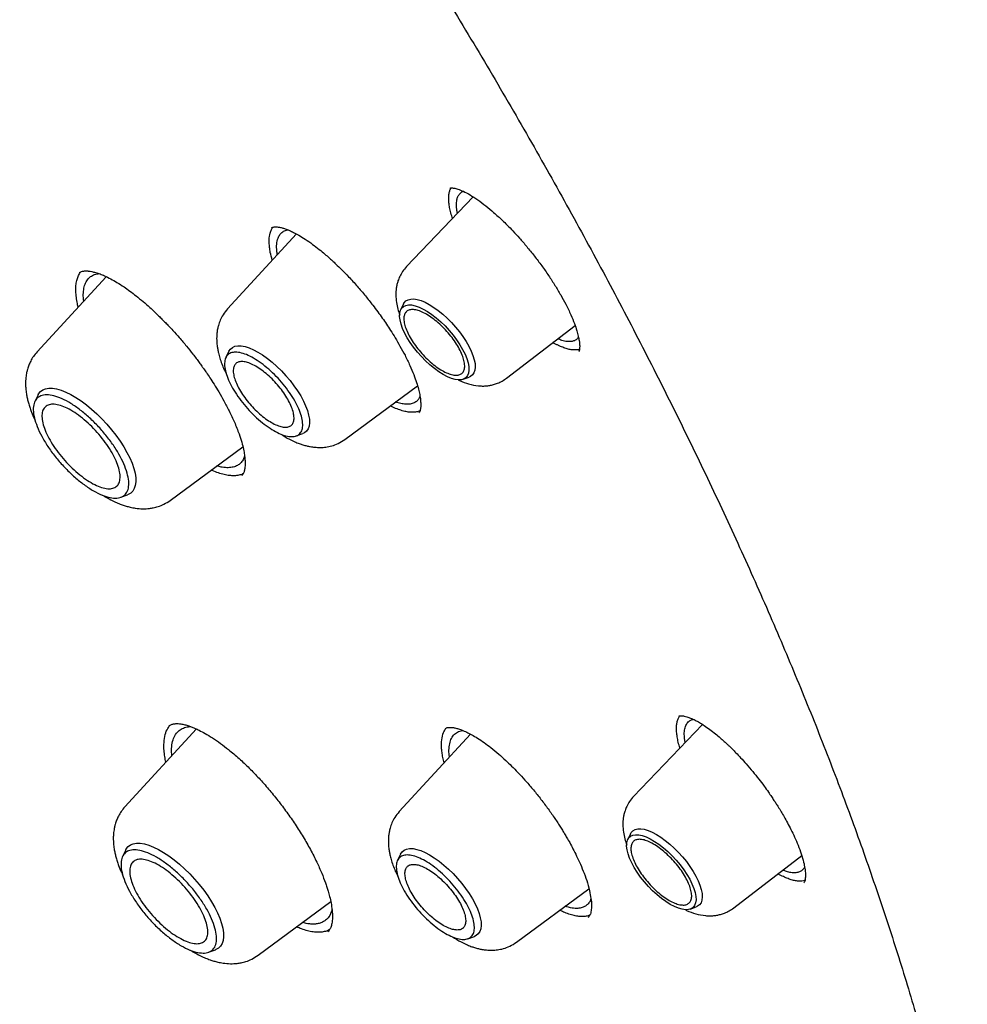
# Model space of a CAD drawing. Header units: millimetres. Extents: x 8 to 849, y 12 to 2010.
# Tile 34 of 111: x 672 to 688, y 755 to 771. Entities that reach past the tile are written whole.
import ezdxf

# ---------------------------------------------------------------- set-up
doc = ezdxf.new("R2010")
doc.units = ezdxf.units.MM

msp = doc.modelspace()

# ---------------------------------------------------------------- linework, layer by layer
at = {"color": 7, "linetype": 'Continuous', "lineweight": 30}
for p, q in [((679.516, 768.328), (678.394, 767.154)), ((676.538, 767.704), (675.376, 766.441)), ((673.331, 766.983), (672.164, 765.716)), ((678.342, 766.525), (678.295, 766.429)), ((680.081, 765.274), (681.235, 766.16)), ((675.398, 765.725), (675.347, 765.62)), ((681.302, 765.731), (681.296, 765.726)), ((679.35, 765.253), (679.45, 765.29)), ((677.352, 764.239), (678.578, 765.144)), ((672.18, 764.99), (672.126, 764.881)), ((676.533, 764.298), (676.643, 764.338)), ((674.41, 763.213), (675.633, 764.116)), ((673.576, 763.265), (673.69, 763.307)), ((674.851, 759.359), (673.643, 758.047)), ((674.387, 759.405), (674.396, 759.412)), ((679.048, 759.36), (679.051, 759.364)), ((683.381, 759.436), (682.221, 758.223)), ((679.472, 759.271), (678.27, 757.966)), ((674.434, 758.905), (674.429, 758.997)), ((679.026, 758.787), (679.01, 758.855)), ((682.169, 757.594), (682.122, 757.498)), ((673.659, 757.321), (673.606, 757.212)), ((678.293, 757.25), (678.242, 757.145)), ((683.909, 756.343), (685.057, 757.225)), ((680.247, 755.764), (681.468, 756.666)), ((675.89, 755.544), (677.115, 756.449)), ((683.177, 756.323), (683.278, 756.359)), ((681.458, 756.188), (681.456, 756.186)), ((679.428, 755.823), (679.538, 755.863)), ((675.056, 755.596), (675.17, 755.638))]:
    msp.add_line(p, q, dxfattribs=at)
at = {"color": 7, "linetype": 'Continuous', "lineweight": 30, "flags": 128}
for points in [[(679.012, 765.333), (678.938, 765.379), (678.863, 765.434), (678.788, 765.495), (678.715, 765.563), (678.643, 765.636), (678.576, 765.713), (678.513, 765.793), (678.455, 765.874), (678.405, 765.955), (678.361, 766.034), (678.326, 766.111), (678.3, 766.184), (678.283, 766.253), (678.276, 766.314), (678.278, 766.369), (678.289, 766.416), (678.31, 766.454), (678.34, 766.482), (678.379, 766.5), (678.425, 766.508), (678.479, 766.506), (678.539, 766.493), (678.604, 766.47), (678.674, 766.437), (678.746, 766.396), (678.82, 766.345), (678.895, 766.287), (678.97, 766.222), (679.043, 766.152), (679.112, 766.077), (679.178, 765.998), (679.238, 765.918), (679.292, 765.837), (679.339, 765.756), (679.379, 765.678), (679.409, 765.602), (679.431, 765.532), (679.443, 765.467), (679.446, 765.408), (679.439, 765.357), (679.423, 765.315), (679.397, 765.282), (679.363, 765.259), (679.32, 765.246), (679.27, 765.243), (679.213, 765.25), (679.15, 765.268), (679.083, 765.296), (679.012, 765.333)], [(678.342, 766.525), (678.353, 766.544), (678.382, 766.574), (678.418, 766.595), (678.463, 766.606), (678.515, 766.607), (678.573, 766.598), (678.637, 766.579), (678.706, 766.551), (678.777, 766.513)], [(678.777, 766.513), (678.852, 766.466), (678.927, 766.412), (679.003, 766.35), (679.077, 766.283), (679.15, 766.21), (679.219, 766.133), (679.284, 766.053), (679.344, 765.972), (679.397, 765.89), (679.444, 765.809), (679.483, 765.73), (679.513, 765.654), (679.535, 765.583), (679.548, 765.517), (679.551, 765.457), (679.545, 765.405), (679.53, 765.361), (679.506, 765.326), (679.473, 765.301), (679.45, 765.29)], [(675.398, 765.725), (675.398, 765.725), (675.424, 765.763), (675.458, 765.791), (675.5, 765.81), (675.55, 765.818), (675.607, 765.816), (675.67, 765.805), (675.738, 765.783), (675.811, 765.752), (675.887, 765.712), (675.966, 765.663), (676.046, 765.605), (676.126, 765.541), (676.206, 765.471), (676.283, 765.395), (676.358, 765.314), (676.429, 765.231), (676.494, 765.145), (676.554, 765.058), (676.608, 764.972), (676.654, 764.886), (676.692, 764.804), (676.721, 764.725), (676.742, 764.65), (676.754, 764.582), (676.756, 764.519), (676.749, 764.465), (676.733, 764.419), (676.707, 764.381), (676.673, 764.353), (676.643, 764.338)], [(672.18, 764.99), (672.188, 765.006), (672.219, 765.045), (672.259, 765.074), (672.306, 765.094), (672.362, 765.103), (672.424, 765.102), (672.493, 765.091), (672.568, 765.07), (672.647, 765.038), (672.731, 764.998), (672.817, 764.948), (672.905, 764.89), (672.994, 764.823), (673.083, 764.75), (673.171, 764.671), (673.257, 764.586), (673.34, 764.497), (673.419, 764.404), (673.493, 764.309), (673.562, 764.213), (673.624, 764.116), (673.679, 764.021), (673.725, 763.927), (673.764, 763.837), (673.794, 763.751), (673.815, 763.669), (673.826, 763.594), (673.828, 763.526), (673.82, 763.465), (673.803, 763.412), (673.777, 763.368), (673.742, 763.334), (673.698, 763.31), (673.69, 763.307)], [(682.169, 757.594), (682.181, 757.613), (682.209, 757.644), (682.246, 757.665), (682.291, 757.676), (682.343, 757.677), (682.401, 757.668), (682.465, 757.649), (682.533, 757.62), (682.605, 757.582)], [(682.839, 756.403), (682.766, 756.449), (682.691, 756.503), (682.616, 756.565), (682.542, 756.633), (682.471, 756.706), (682.403, 756.783), (682.34, 756.862), (682.283, 756.943), (682.232, 757.024), (682.189, 757.104), (682.154, 757.181), (682.128, 757.254), (682.111, 757.322), (682.103, 757.384), (682.105, 757.439), (682.117, 757.485), (682.138, 757.523), (682.168, 757.551), (682.206, 757.569), (682.253, 757.577), (682.307, 757.575), (682.367, 757.562), (682.432, 757.539), (682.501, 757.507), (682.574, 757.465), (682.648, 757.415), (682.723, 757.357), (682.797, 757.292), (682.87, 757.221), (682.94, 757.146), (683.005, 757.068), (683.066, 756.987), (683.12, 756.906), (683.167, 756.826), (683.206, 756.747), (683.237, 756.672), (683.258, 756.601), (683.271, 756.536), (683.274, 756.477), (683.267, 756.427), (683.25, 756.384), (683.225, 756.351), (683.19, 756.328), (683.148, 756.315), (683.098, 756.312), (683.041, 756.32), (682.978, 756.338), (682.911, 756.365), (682.839, 756.403)], [(682.605, 757.582), (682.679, 757.536), (682.755, 757.481), (682.83, 757.42), (682.905, 757.352), (682.977, 757.279), (683.047, 757.202), (683.112, 757.123), (683.171, 757.041), (683.225, 756.959), (683.271, 756.878), (683.31, 756.799), (683.341, 756.724), (683.363, 756.652), (683.375, 756.586), (683.379, 756.527), (683.373, 756.475), (683.358, 756.431), (683.334, 756.396), (683.301, 756.37), (683.278, 756.359)], [(673.659, 757.321), (673.668, 757.337), (673.698, 757.376), (673.738, 757.405), (673.786, 757.424), (673.841, 757.434), (673.904, 757.433), (673.973, 757.422), (674.047, 757.4), (674.127, 757.369), (674.21, 757.329), (674.296, 757.279), (674.384, 757.22), (674.474, 757.154), (674.563, 757.081), (674.651, 757.002), (674.737, 756.917), (674.82, 756.828), (674.899, 756.735), (674.973, 756.64), (675.041, 756.544), (675.103, 756.447), (675.158, 756.352), (675.205, 756.258), (675.243, 756.168), (675.273, 756.082), (675.294, 756), (675.305, 755.925), (675.307, 755.856), (675.3, 755.796), (675.283, 755.743), (675.257, 755.699), (675.221, 755.665), (675.178, 755.641), (675.17, 755.638)], [(678.293, 757.25), (678.293, 757.25), (678.319, 757.288), (678.353, 757.316), (678.395, 757.335), (678.445, 757.343), (678.502, 757.342), (678.565, 757.33), (678.633, 757.308), (678.706, 757.277), (678.782, 757.237), (678.861, 757.188), (678.941, 757.131), (679.021, 757.066), (679.101, 756.996), (679.178, 756.92), (679.253, 756.839), (679.323, 756.756), (679.389, 756.67), (679.449, 756.583), (679.503, 756.497), (679.549, 756.411), (679.587, 756.329), (679.616, 756.25), (679.637, 756.175), (679.649, 756.107), (679.651, 756.045), (679.644, 755.99), (679.627, 755.944), (679.602, 755.906), (679.568, 755.878), (679.538, 755.863)]]:
    msp.add_lwpolyline(points, dxfattribs=at)
at = {"color": 7, "linetype": 'Continuous', "lineweight": 30}
for points, knots in [([(700.128, 746.852), (700.186, 746.907), (700.299, 747.013), (700.438, 747.15), (700.552, 747.266), (700.657, 747.376), (700.76, 747.486), (700.86, 747.596), (700.959, 747.708), (701.059, 747.825), (701.163, 747.951), (701.276, 748.092), (701.396, 748.247), (701.52, 748.414), (701.632, 748.571), (701.731, 748.715), (701.817, 748.845), (701.9, 748.973), (701.979, 749.101), (702.054, 749.225), (702.122, 749.341), (702.178, 749.438), (702.223, 749.518), (702.263, 749.591), (702.307, 749.673), (702.357, 749.768), (702.412, 749.874), (702.469, 749.986), (702.53, 750.111), (702.594, 750.247), (702.661, 750.394), (702.726, 750.541), (702.787, 750.684), (702.842, 750.818), (702.889, 750.937), (702.927, 751.033), (702.956, 751.11), (702.98, 751.175), (703.005, 751.244), (703.035, 751.326), (703.068, 751.421), (703.105, 751.528), (703.143, 751.642), (703.181, 751.761), (703.22, 751.884), (703.258, 752.011), (703.295, 752.138), (703.329, 752.257), (703.357, 752.36), (703.379, 752.444), (703.397, 752.513), (703.414, 752.577), (703.431, 752.648), (703.451, 752.73), (703.473, 752.822), (703.504, 752.955), (703.543, 753.131), (703.587, 753.345), (703.63, 753.565), (703.669, 753.787), (703.706, 754.011), (703.74, 754.238), (703.77, 754.455), (703.795, 754.657), (703.815, 754.838), (703.833, 755.004), (703.847, 755.154), (703.86, 755.298), (703.873, 755.455), (703.886, 755.634), (703.899, 755.839), (703.911, 756.064), (703.921, 756.312), (703.927, 756.539), (703.931, 756.741), (703.933, 756.908), (703.934, 757.073), (703.934, 757.225), (703.933, 757.359), (703.931, 757.473), (703.93, 757.564), (703.928, 757.635), (703.927, 757.694), (703.925, 757.759), (703.923, 757.836), (703.92, 757.929), (703.916, 758.045), (703.91, 758.186), (703.902, 758.352), (703.892, 758.529), (703.877, 758.79), (703.852, 759.129), (703.816, 759.543), (703.778, 759.917), (703.74, 760.252), (703.703, 760.548), (703.665, 760.833), (703.627, 761.101), (703.591, 761.345), (703.556, 761.563), (703.528, 761.738), (703.505, 761.876), (703.487, 761.98), (703.47, 762.076), (703.452, 762.175), (703.432, 762.288), (703.408, 762.422), (703.379, 762.573), (703.347, 762.738), (703.305, 762.955), (703.25, 763.223), (703.182, 763.543), (703.109, 763.871), (703.022, 764.254), (702.914, 764.7), (702.783, 765.219), (702.663, 765.67), (702.56, 766.043), (702.479, 766.328), (702.394, 766.621), (702.307, 766.916), (702.212, 767.229), (702.114, 767.546), (702.014, 767.86), (701.922, 768.144), (701.839, 768.397), (701.774, 768.592), (701.725, 768.734), (701.694, 768.825), (701.671, 768.894), (701.654, 768.943), (701.64, 768.984), (701.624, 769.031), (701.597, 769.107), (701.559, 769.216), (701.508, 769.364), (701.444, 769.544), (701.368, 769.756), (701.28, 769.999), (701.179, 770.272), (701.066, 770.574), (700.945, 770.895), (700.793, 771.287), (700.618, 771.732), (700.42, 772.221), (700.23, 772.682), (700.048, 773.113), (699.887, 773.489), (699.745, 773.814), (699.624, 774.09), (699.509, 774.347), (699.401, 774.587), (699.277, 774.862), (699.127, 775.188), (698.945, 775.579), (698.746, 776.001), (698.529, 776.454), (698.293, 776.938), (698.05, 777.427), (697.803, 777.919), (697.551, 778.409), (697.285, 778.921), (697.011, 779.44), (696.736, 779.952), (696.47, 780.441), (696.204, 780.922), (695.942, 781.391), (695.683, 781.847), (695.438, 782.274), (695.207, 782.671), (694.997, 783.029), (694.808, 783.349), (694.635, 783.64), (694.461, 783.929), (694.28, 784.228), (694.065, 784.581), (693.812, 784.993), (693.517, 785.466), (693.191, 785.984), (692.832, 786.547), (692.437, 787.156), (692.019, 787.793), (691.587, 788.441), (691.081, 789.189), (690.503, 790.029), (689.852, 790.956), (689.202, 791.865), (688.552, 792.754), (687.905, 793.624), (687.145, 794.629), (686.26, 795.772), (685.241, 797.055), (684.203, 798.329), (683.146, 799.593), (682.077, 800.839), (680.999, 802.065), (679.913, 803.272), (678.812, 804.464), (677.755, 805.582), (676.744, 806.628), (675.781, 807.602), (674.811, 808.564), (673.834, 809.512), (672.85, 810.447), (671.925, 811.307), (671.055, 812.099), (670.239, 812.831), (669.404, 813.566), (668.55, 814.302), (667.679, 815.04), (666.877, 815.705), (666.16, 816.289), (665.54, 816.787), (664.944, 817.258), (664.375, 817.702), (663.832, 818.12), (663.324, 818.505), (662.851, 818.86), (662.407, 819.189), (661.972, 819.508), (661.535, 819.824), (661.17, 820.085), (660.881, 820.291), (660.668, 820.441), (660.454, 820.591), (660.237, 820.742), (660.016, 820.896), (659.786, 821.054), (659.54, 821.222), (659.275, 821.402), (658.987, 821.596), (658.676, 821.804), (658.327, 822.035), (657.939, 822.289), (657.51, 822.566), (657.052, 822.858), (656.567, 823.162), (656.054, 823.479), (655.513, 823.807), (654.945, 824.146), (654.559, 824.37), (654.361, 824.485)], [0, 0, 0, 0, 0.00328, 0.006388, 0.009271, 0.011821, 0.014047, 0.016721, 0.019258, 0.021891, 0.024848, 0.028057, 0.031554, 0.035263, 0.039126, 0.041959, 0.044759, 0.047516, 0.050229, 0.052891, 0.055318, 0.057422, 0.058849, 0.060242, 0.061891, 0.063803, 0.065974, 0.068236, 0.070486, 0.073334, 0.076163, 0.078975, 0.081756, 0.084289, 0.086494, 0.088372, 0.089618, 0.090694, 0.091928, 0.093409, 0.095137, 0.097096, 0.099146, 0.101254, 0.103422, 0.105648, 0.10793, 0.110032, 0.111808, 0.113258, 0.114303, 0.115339, 0.116547, 0.117927, 0.119479, 0.121204, 0.124648, 0.128232, 0.131823, 0.135422, 0.13903, 0.142645, 0.146238, 0.149309, 0.152124, 0.154682, 0.156986, 0.159089, 0.161301, 0.164157, 0.167237, 0.1706, 0.17428, 0.178277, 0.180659, 0.18314, 0.185618, 0.187824, 0.189746, 0.191382, 0.192734, 0.193641, 0.194389, 0.195282, 0.196388, 0.197705, 0.199234, 0.201308, 0.203676, 0.206215, 0.208724, 0.214564, 0.220216, 0.225679, 0.229733, 0.233676, 0.237507, 0.241062, 0.244253, 0.24708, 0.249542, 0.251071, 0.252415, 0.253576, 0.254768, 0.256231, 0.257932, 0.259894, 0.262041, 0.264215, 0.268157, 0.272173, 0.276265, 0.280465, 0.286407, 0.292753, 0.299505, 0.302828, 0.306241, 0.309743, 0.313329, 0.316787, 0.320853, 0.324545, 0.327864, 0.330809, 0.33338, 0.33466, 0.335759, 0.336561, 0.337064, 0.337434, 0.337982, 0.338717, 0.340059, 0.341765, 0.343836, 0.346272, 0.349073, 0.352179, 0.355636, 0.359395, 0.363097, 0.368925, 0.374407, 0.379543, 0.384333, 0.388778, 0.392027, 0.395063, 0.397886, 0.400496, 0.402978, 0.406915, 0.411175, 0.415758, 0.420664, 0.425892, 0.431443, 0.436458, 0.441709, 0.447198, 0.452854, 0.458304, 0.463494, 0.468425, 0.473548, 0.478358, 0.482853, 0.487033, 0.4909, 0.494136, 0.497114, 0.500067, 0.503206, 0.50653, 0.511165, 0.516118, 0.521389, 0.527391, 0.533758, 0.540488, 0.547311, 0.554052, 0.563931, 0.573628, 0.583142, 0.592475, 0.601625, 0.610608, 0.624277, 0.637945, 0.651612, 0.665278, 0.678944, 0.692366, 0.705788, 0.71921, 0.732632, 0.744022, 0.755412, 0.766802, 0.778193, 0.789584, 0.801008, 0.810159, 0.819491, 0.829005, 0.838699, 0.848576, 0.858633, 0.86588, 0.872896, 0.879615, 0.886038, 0.892164, 0.897993, 0.903218, 0.908178, 0.913019, 0.917957, 0.922994, 0.92538, 0.927787, 0.930216, 0.932666, 0.935138, 0.937754, 0.940494, 0.943502, 0.946777, 0.950319, 0.954129, 0.958696, 0.963597, 0.96883, 0.974397, 0.980298, 0.986531, 0.993099, 1, 1, 1, 1]), ([(616.139, 814.454), (616.148, 814.461), (616.236, 814.533), (616.411, 814.661), (616.663, 814.837), (616.924, 815.003), (617.192, 815.161), (617.467, 815.31), (617.749, 815.451), (618.039, 815.582), (618.335, 815.705), (618.639, 815.819), (618.949, 815.924), (619.266, 816.02), (619.59, 816.107), (619.921, 816.186), (620.259, 816.255), (620.603, 816.316), (620.953, 816.367), (621.31, 816.41), (621.674, 816.444), (622.043, 816.469), (622.419, 816.485), (622.802, 816.492), (623.19, 816.49), (623.584, 816.479), (623.985, 816.46), (624.391, 816.431), (624.803, 816.393), (625.221, 816.347), (625.644, 816.291), (626.073, 816.227), (626.507, 816.154), (626.947, 816.071), (627.392, 815.98), (627.842, 815.88), (628.297, 815.771), (628.758, 815.654), (629.223, 815.527), (629.692, 815.392), (630.167, 815.248), (630.646, 815.095), (631.13, 814.933), (631.617, 814.763), (632.109, 814.584), (632.606, 814.396), (633.106, 814.2), (633.61, 813.996), (634.118, 813.782), (634.629, 813.561), (635.144, 813.331), (635.663, 813.092), (636.185, 812.845), (636.71, 812.59), (637.238, 812.327), (637.769, 812.056), (638.303, 811.776), (638.839, 811.488), (639.378, 811.193), (639.92, 810.889), (640.464, 810.578), (641.01, 810.259), (641.559, 809.932), (642.109, 809.598), (642.661, 809.256), (643.215, 808.906), (643.771, 808.55), (644.328, 808.185), (644.886, 807.814), (645.446, 807.435), (646.007, 807.05), (646.569, 806.657), (647.131, 806.257), (647.695, 805.851), (648.259, 805.438), (648.823, 805.018), (649.388, 804.591), (649.953, 804.158), (650.518, 803.719), (651.083, 803.274), (651.648, 802.822), (652.213, 802.364), (652.778, 801.9), (653.341, 801.431), (653.905, 800.956), (654.467, 800.475), (655.029, 799.988), (655.589, 799.496), (656.148, 798.999), (656.707, 798.496), (657.263, 797.988), (657.818, 797.476), (658.372, 796.958), (658.924, 796.436), (659.474, 795.909), (660.022, 795.377), (660.567, 794.841), (661.111, 794.301), (661.652, 793.756), (662.191, 793.208), (662.727, 792.655), (663.26, 792.099), (663.791, 791.539), (664.318, 790.975), (664.843, 790.408), (665.364, 789.837), (665.882, 789.264), (666.396, 788.687), (666.907, 788.107), (667.414, 787.525), (667.918, 786.94), (668.418, 786.352), (668.913, 785.762), (669.405, 785.17), (669.892, 784.575), (670.375, 783.978), (670.854, 783.38), (671.328, 782.779), (671.798, 782.177), (672.262, 781.574), (672.722, 780.969), (673.177, 780.363), (673.627, 779.756), (674.072, 779.148), (674.512, 778.539), (674.946, 777.929), (675.375, 777.319), (675.798, 776.708), (676.216, 776.097), (676.628, 775.486), (677.034, 774.875), (677.434, 774.264), (677.828, 773.653), (678.216, 773.043), (678.598, 772.433), (678.974, 771.823), (679.344, 771.215), (679.707, 770.608), (680.064, 770.001), (680.414, 769.396), (680.757, 768.792), (681.094, 768.19), (681.424, 767.589), (681.747, 766.99), (682.063, 766.392), (682.372, 765.797), (682.674, 765.204), (682.969, 764.613), (683.257, 764.025), (683.537, 763.439), (683.811, 762.856), (684.076, 762.275), (684.335, 761.698), (684.586, 761.123), (684.829, 760.552), (685.065, 759.984), (685.293, 759.42), (685.513, 758.859), (685.726, 758.302), (685.931, 757.748), (686.128, 757.199), (686.317, 756.653), (686.498, 756.112), (686.671, 755.575), (686.837, 755.043), (686.994, 754.515), (687.143, 753.992), (687.284, 753.473), (687.417, 752.96), (687.542, 752.451), (687.659, 751.948), (687.768, 751.45), (687.868, 750.957), (687.96, 750.47), (688.044, 749.988), (688.12, 749.512), (688.187, 749.042), (688.246, 748.578), (688.297, 748.12), (688.34, 747.668), (688.374, 747.222), (688.4, 746.782), (688.418, 746.349), (688.428, 745.922), (688.429, 745.502), (688.422, 745.088), (688.406, 744.682), (688.383, 744.282), (688.351, 743.889), (688.311, 743.503), (688.263, 743.124), (688.207, 742.752), (688.142, 742.388), (688.07, 742.03), (687.989, 741.681), (687.9, 741.338), (687.803, 741.003), (687.698, 740.676), (687.584, 740.356), (687.463, 740.043), (687.334, 739.739), (687.196, 739.442), (687.051, 739.153), (686.897, 738.872), (686.736, 738.599), (686.567, 738.334), (686.389, 738.076), (686.204, 737.827), (686.011, 737.586), (685.809, 737.354), (685.657, 737.188), (685.57, 737.101), (685.555, 737.087)], [0, 0, 0, 0, 0.000549, 0.005418, 0.010285, 0.01515, 0.020012, 0.02487, 0.029723, 0.034572, 0.039416, 0.044255, 0.049089, 0.053919, 0.058743, 0.063563, 0.068378, 0.073189, 0.077997, 0.082801, 0.087602, 0.092401, 0.097197, 0.101991, 0.106783, 0.111573, 0.116363, 0.121151, 0.125938, 0.130724, 0.13551, 0.140296, 0.145081, 0.149866, 0.154651, 0.159436, 0.164221, 0.169007, 0.173792, 0.178578, 0.183364, 0.18815, 0.192937, 0.197724, 0.202511, 0.207299, 0.212087, 0.216876, 0.221665, 0.226454, 0.231244, 0.236034, 0.240824, 0.245615, 0.250407, 0.255198, 0.25999, 0.264783, 0.269575, 0.274368, 0.279162, 0.283956, 0.28875, 0.293544, 0.298339, 0.303133, 0.307929, 0.312724, 0.31752, 0.322316, 0.327112, 0.331908, 0.336705, 0.341501, 0.346298, 0.351095, 0.355893, 0.36069, 0.365488, 0.370286, 0.375084, 0.379882, 0.38468, 0.389479, 0.394277, 0.399076, 0.403874, 0.408673, 0.413472, 0.418271, 0.42307, 0.42787, 0.432669, 0.437468, 0.442268, 0.447067, 0.451867, 0.456666, 0.461466, 0.466266, 0.471065, 0.475865, 0.480665, 0.485465, 0.490265, 0.495064, 0.499864, 0.504664, 0.509464, 0.514264, 0.519064, 0.523863, 0.528663, 0.533463, 0.538263, 0.543062, 0.547862, 0.552662, 0.557461, 0.562261, 0.56706, 0.571859, 0.576659, 0.581458, 0.586257, 0.591056, 0.595855, 0.600654, 0.605453, 0.610251, 0.61505, 0.619848, 0.624647, 0.629445, 0.634243, 0.639041, 0.643838, 0.648636, 0.653433, 0.658231, 0.663028, 0.667824, 0.672621, 0.677417, 0.682213, 0.687009, 0.691805, 0.696601, 0.701396, 0.706191, 0.710985, 0.71578, 0.720574, 0.725368, 0.730161, 0.734954, 0.739747, 0.74454, 0.749332, 0.754123, 0.758915, 0.763706, 0.768496, 0.773287, 0.778076, 0.782866, 0.787655, 0.792443, 0.797231, 0.802019, 0.806807, 0.811593, 0.81638, 0.821166, 0.825952, 0.830738, 0.835523, 0.840308, 0.845092, 0.849877, 0.854662, 0.859446, 0.864231, 0.869015, 0.8738, 0.878586, 0.883372, 0.888158, 0.892946, 0.897734, 0.902524, 0.907315, 0.912109, 0.916904, 0.921702, 0.926502, 0.931306, 0.936113, 0.940924, 0.945738, 0.950557, 0.955381, 0.96021, 0.965043, 0.969881, 0.974725, 0.979573, 0.984427, 0.989284, 0.994145, 0.99901, 1, 1, 1, 1]), ([(679.169, 767.965), (679.164, 767.98), (679.147, 768.028), (679.128, 768.104), (679.111, 768.19), (679.103, 768.268), (679.103, 768.338), (679.112, 768.401), (679.126, 768.448), (679.14, 768.471), (679.146, 768.479)], [0, 0, 0, 0, 0.064006, 0.206715, 0.35046, 0.48963, 0.629769, 0.773009, 0.917343, 1, 1, 1, 1]), ([(679.128, 768.475), (679.131, 768.476), (679.135, 768.479), (679.146, 768.479), (679.164, 768.479), (679.198, 768.475), (679.258, 768.461), (679.349, 768.425), (679.463, 768.365), (679.591, 768.282), (679.726, 768.181), (679.842, 768.085), (679.934, 768.002), (680.01, 767.931), (680.094, 767.85), (680.191, 767.75), (680.302, 767.629), (680.423, 767.488), (680.549, 767.332), (680.673, 767.168), (680.789, 767.002), (680.896, 766.837), (680.994, 766.675), (681.05, 766.57), (681.078, 766.518)], [0, 0, 0, 0, 0.048586, 0.090927, 0.126852, 0.156207, 0.208498, 0.263088, 0.319725, 0.376656, 0.433377, 0.48395, 0.512573, 0.539175, 0.570479, 0.607004, 0.648773, 0.695689, 0.746841, 0.798107, 0.849009, 0.899581, 0.949881, 1, 1, 1, 1]), ([(679.251, 768.051), (679.249, 768.061), (679.243, 768.092), (679.237, 768.138), (679.233, 768.189), (679.235, 768.236), (679.242, 768.286), (679.258, 768.338), (679.291, 768.385), (679.324, 768.413), (679.35, 768.419), (679.354, 768.42)], [0, 0, 0, 0, 0.052743, 0.150452, 0.249059, 0.348565, 0.448969, 0.599203, 0.771576, 0.966029, 1, 1, 1, 1]), ([(676.129, 767.26), (676.117, 767.305), (676.096, 767.381), (676.079, 767.497), (676.073, 767.609), (676.087, 767.708), (676.111, 767.776), (676.131, 767.805), (676.139, 767.817)], [0, 0, 0, 0, 0.179891, 0.304868, 0.520306, 0.739174, 0.88752, 1, 1, 1, 1]), ([(676.118, 767.806), (676.124, 767.81), (676.136, 767.818), (676.157, 767.822), (676.182, 767.823), (676.209, 767.822), (676.239, 767.819), (676.266, 767.814), (676.293, 767.807), (676.319, 767.8), (676.347, 767.791), (676.38, 767.779), (676.428, 767.76), (676.493, 767.729), (676.581, 767.681), (676.687, 767.615), (676.803, 767.534), (676.915, 767.448), (677.008, 767.371), (677.081, 767.307), (677.143, 767.251), (677.212, 767.187), (677.305, 767.097), (677.425, 766.973), (677.561, 766.824), (677.697, 766.664), (677.812, 766.518), (677.907, 766.393), (677.983, 766.286), (678.055, 766.181), (678.128, 766.071), (678.205, 765.947), (678.287, 765.807), (678.373, 765.65), (678.423, 765.544), (678.449, 765.488)], [0, 0, 0, 0, 0.045666, 0.084062, 0.115005, 0.140683, 0.159673, 0.176917, 0.192461, 0.206292, 0.219161, 0.234493, 0.25271, 0.281499, 0.315473, 0.354722, 0.39804, 0.436071, 0.466845, 0.49029, 0.506363, 0.526661, 0.556086, 0.594668, 0.641269, 0.686769, 0.729155, 0.758953, 0.787059, 0.813489, 0.841089, 0.873487, 0.910722, 0.952853, 1, 1, 1, 1]), ([(676.214, 767.352), (676.212, 767.363), (676.207, 767.397), (676.203, 767.448), (676.202, 767.506), (676.207, 767.56), (676.218, 767.609), (676.236, 767.659), (676.267, 767.709), (676.317, 767.754), (676.365, 767.768), (676.39, 767.775)], [0, 0, 0, 0, 0.046525, 0.139167, 0.232669, 0.327031, 0.422251, 0.518328, 0.662618, 0.827797, 1, 1, 1, 1]), ([(678.394, 767.154), (678.37, 767.126), (678.325, 767.074), (678.279, 766.991), (678.249, 766.917), (678.231, 766.85), (678.22, 766.791), (678.214, 766.732), (678.212, 766.653), (678.22, 766.553), (678.244, 766.44), (678.266, 766.368), (678.279, 766.335), (678.279, 766.334)], [0, 0, 0, 0, 0.123758, 0.230137, 0.319151, 0.391128, 0.462655, 0.52913, 0.599113, 0.744075, 0.877587, 0.997167, 1, 1, 1, 1]), ([(672.857, 766.469), (672.851, 766.497), (672.835, 766.564), (672.821, 766.663), (672.815, 766.764), (672.82, 766.856), (672.835, 766.937), (672.862, 767.006), (672.884, 767.049), (672.9, 767.065), (672.901, 767.065)], [0, 0, 0, 0, 0.10434, 0.251282, 0.401411, 0.552629, 0.698851, 0.846083, 0.996548, 1, 1, 1, 1]), ([(672.879, 767.051), (672.886, 767.057), (672.901, 767.067), (672.925, 767.074), (672.948, 767.078), (672.969, 767.08), (672.986, 767.08), (673.002, 767.08), (673.018, 767.079), (673.045, 767.076), (673.088, 767.069), (673.151, 767.054), (673.223, 767.03), (673.307, 766.996), (673.402, 766.949), (673.512, 766.887), (673.621, 766.817), (673.73, 766.74), (673.837, 766.658), (673.95, 766.566), (674.054, 766.475), (674.141, 766.394), (674.209, 766.329), (674.266, 766.273), (674.317, 766.221), (674.379, 766.157), (674.462, 766.069), (674.568, 765.95), (674.68, 765.818), (674.775, 765.699), (674.846, 765.606), (674.896, 765.538), (674.938, 765.48), (674.979, 765.424), (675.024, 765.358), (675.082, 765.273), (675.152, 765.164), (675.232, 765.034), (675.319, 764.882), (675.408, 764.711), (675.497, 764.522), (675.544, 764.397), (675.569, 764.332)], [0, 0, 0, 0, 0.03489, 0.064398, 0.088439, 0.106905, 0.1197, 0.127875, 0.136597, 0.146526, 0.170026, 0.19832, 0.227457, 0.25536, 0.290596, 0.324007, 0.359423, 0.387915, 0.418069, 0.449889, 0.481306, 0.502988, 0.521482, 0.536777, 0.549195, 0.563814, 0.587622, 0.617597, 0.652477, 0.683711, 0.701572, 0.717074, 0.730232, 0.741341, 0.755647, 0.775096, 0.799674, 0.829375, 0.864203, 0.904186, 0.9494, 1, 1, 1, 1]), ([(672.951, 766.57), (672.947, 766.599), (672.941, 766.649), (672.944, 766.711), (672.949, 766.763), (672.958, 766.812), (672.972, 766.856), (672.99, 766.896), (673.012, 766.932), (673.046, 766.971), (673.098, 767.007), (673.154, 767.032), (673.198, 767.033), (673.209, 767.034)], [0, 0, 0, 0, 0.104504, 0.18023, 0.256564, 0.333505, 0.411055, 0.48921, 0.567971, 0.647338, 0.787007, 0.946443, 1, 1, 1, 1]), ([(681.078, 766.518), (681.108, 766.458), (681.164, 766.344), (681.224, 766.196), (681.264, 766.076), (681.289, 765.982), (681.304, 765.909), (681.31, 765.856), (681.313, 765.817), (681.312, 765.786), (681.31, 765.762), (681.307, 765.743), (681.304, 765.73), (681.301, 765.726), (681.299, 765.724)], [0, 0, 0, 0, 0.133563, 0.252907, 0.358182, 0.449455, 0.526823, 0.590432, 0.640465, 0.686029, 0.744677, 0.816569, 0.90166, 1, 1, 1, 1]), ([(675.376, 766.441), (675.349, 766.409), (675.301, 766.35), (675.252, 766.254), (675.222, 766.17), (675.205, 766.097), (675.195, 766.033), (675.191, 765.971), (675.191, 765.902), (675.197, 765.832), (675.208, 765.76), (675.223, 765.689), (675.254, 765.575), (675.295, 765.461), (675.34, 765.377), (675.35, 765.359)], [0, 0, 0, 0, 0.107047, 0.194384, 0.273428, 0.331918, 0.388176, 0.443351, 0.497693, 0.577084, 0.636096, 0.692579, 0.770416, 0.948989, 1, 1, 1, 1]), ([(681.291, 765.967), (681.286, 765.958), (681.269, 765.929), (681.228, 765.903), (681.169, 765.887), (681.098, 765.888), (681.023, 765.902), (680.967, 765.926), (680.943, 765.936)], [0, 0, 0, 0, 0.101406, 0.308143, 0.478902, 0.663123, 0.860842, 1, 1, 1, 1]), ([(681.31, 765.76), (681.302, 765.757), (681.279, 765.749), (681.233, 765.746), (681.171, 765.75), (681.102, 765.765), (681.04, 765.786), (680.993, 765.805), (680.967, 765.817), (680.947, 765.827), (680.919, 765.84), (680.892, 765.855), (680.869, 765.867), (680.861, 765.872), (680.861, 765.872)], [0, 0, 0, 0, 0.072341, 0.224252, 0.377186, 0.533392, 0.690755, 0.766918, 0.804993, 0.843068, 0.881143, 0.957305, 0.99538, 1, 1, 1, 1]), ([(672.164, 765.716), (672.142, 765.69), (672.101, 765.642), (672.057, 765.565), (672.024, 765.492), (672.002, 765.427), (671.988, 765.371), (671.98, 765.328), (671.974, 765.281), (671.97, 765.225), (671.969, 765.163), (671.973, 765.09), (671.982, 765.016), (671.995, 764.942), (672.012, 764.873), (672.033, 764.801), (672.064, 764.714), (672.094, 764.637), (672.12, 764.584), (672.127, 764.569)], [0, 0, 0, 0, 0.0817111, 0.1527181, 0.213043, 0.2751442, 0.3203399, 0.354777, 0.3960953, 0.4454185, 0.5013974, 0.5525594, 0.6278659, 0.6837097, 0.7419175, 0.8035934, 0.8639342, 0.9614807, 1, 1, 1, 1]), ([(678.449, 765.488), (678.472, 765.435), (678.516, 765.334), (678.562, 765.202), (678.595, 765.091), (678.617, 764.993), (678.629, 764.911), (678.633, 764.845), (678.633, 764.8), (678.63, 764.77), (678.627, 764.748), (678.623, 764.73), (678.618, 764.715), (678.612, 764.698), (678.604, 764.69), (678.6, 764.685)], [0, 0, 0, 0, 0.1189121, 0.226644, 0.3232979, 0.4089171, 0.5059819, 0.5837023, 0.6423188, 0.6890388, 0.7310532, 0.7690472, 0.8221626, 0.899173, 1, 1, 1, 1]), ([(679.264, 765.244), (679.272, 765.24), (679.328, 765.21), (679.442, 765.171), (679.569, 765.145), (679.666, 765.139), (679.73, 765.141), (679.794, 765.149), (679.861, 765.163), (679.931, 765.187), (680.007, 765.222), (680.056, 765.256), (680.081, 765.274)], [0, 0, 0, 0, 0.031172, 0.221277, 0.419681, 0.48951, 0.561546, 0.640723, 0.712968, 0.79688, 0.892578, 1, 1, 1, 1]), ([(678.62, 764.962), (678.611, 764.945), (678.592, 764.909), (678.548, 764.869), (678.489, 764.841), (678.424, 764.831), (678.365, 764.833), (678.317, 764.84), (678.274, 764.85), (678.237, 764.861), (678.215, 764.869), (678.209, 764.871)], [0, 0, 0, 0, 0.13671, 0.290054, 0.453026, 0.625659, 0.737523, 0.808247, 0.894559, 0.96954, 1, 1, 1, 1]), ([(678.619, 764.72), (678.619, 764.72), (678.602, 764.71), (678.561, 764.701), (678.496, 764.695), (678.423, 764.7), (678.343, 764.716), (678.256, 764.744), (678.181, 764.774), (678.134, 764.799), (678.12, 764.806)], [0, 0, 0, 0, 0.00147, 0.159641, 0.312302, 0.46597, 0.621203, 0.778597, 0.934187, 1, 1, 1, 1]), ([(675.569, 764.332), (675.585, 764.284), (675.615, 764.194), (675.644, 764.077), (675.661, 763.981), (675.67, 763.904), (675.672, 763.842), (675.67, 763.792), (675.666, 763.752), (675.66, 763.719), (675.652, 763.69), (675.643, 763.666), (675.632, 763.644), (675.621, 763.633), (675.616, 763.627)], [0, 0, 0, 0, 0.122312, 0.233029, 0.332243, 0.420001, 0.496358, 0.564805, 0.629089, 0.689244, 0.745312, 0.809616, 0.894659, 1, 1, 1, 1]), ([(676.274, 764.329), (676.322, 764.299), (676.4, 764.25), (676.503, 764.202), (676.578, 764.171), (676.645, 764.149), (676.708, 764.131), (676.775, 764.117), (676.85, 764.107), (676.938, 764.103), (677.035, 764.109), (677.136, 764.13), (677.247, 764.17), (677.316, 764.215), (677.352, 764.239)], [0, 0, 0, 0, 0.137852, 0.22309, 0.297152, 0.35401, 0.413347, 0.46659, 0.531741, 0.615482, 0.692501, 0.782168, 0.884698, 1, 1, 1, 1]), ([(675.663, 763.958), (675.655, 763.937), (675.637, 763.891), (675.596, 763.839), (675.541, 763.798), (675.473, 763.771), (675.388, 763.76), (675.299, 763.767), (675.232, 763.781), (675.201, 763.791), (675.195, 763.793)], [0, 0, 0, 0, 0.122551, 0.267669, 0.404498, 0.550464, 0.705589, 0.869897, 0.976013, 1, 1, 1, 1]), ([(675.641, 763.664), (675.637, 763.662), (675.615, 763.648), (675.565, 763.635), (675.491, 763.625), (675.408, 763.629), (675.318, 763.644), (675.221, 763.673), (675.147, 763.699), (675.105, 763.719), (675.099, 763.722)], [0, 0, 0, 0, 0.031695, 0.187744, 0.345464, 0.505444, 0.660478, 0.81763, 0.97586, 1, 1, 1, 1]), ([(673.264, 763.301), (673.28, 763.291), (673.339, 763.254), (673.427, 763.209), (673.522, 763.166), (673.596, 763.138), (673.664, 763.116), (673.738, 763.096), (673.832, 763.078), (673.941, 763.069), (674.042, 763.073), (674.13, 763.087), (674.212, 763.109), (674.311, 763.147), (674.375, 763.19), (674.41, 763.213)], [0, 0, 0, 0, 0.041369, 0.154443, 0.230978, 0.298059, 0.354519, 0.412565, 0.48754, 0.592475, 0.689389, 0.742091, 0.811185, 0.897115, 1, 1, 1, 1]), ([(683.001, 759.039), (682.997, 759.055), (682.981, 759.105), (682.964, 759.182), (682.95, 759.27), (682.944, 759.35), (682.946, 759.423), (682.957, 759.487), (682.975, 759.541), (682.992, 759.569), (683.001, 759.582)], [0, 0, 0, 0, 0.062059, 0.201608, 0.33514, 0.469602, 0.606971, 0.745336, 0.879298, 1, 1, 1, 1]), ([(682.987, 759.577), (682.99, 759.579), (682.995, 759.582), (683.005, 759.582), (683.018, 759.583), (683.035, 759.582), (683.054, 759.58), (683.08, 759.575), (683.121, 759.565), (683.184, 759.543), (683.255, 759.51), (683.333, 759.468), (683.414, 759.417), (683.505, 759.353), (683.596, 759.283), (683.678, 759.214), (683.745, 759.154), (683.796, 759.107), (683.84, 759.064), (683.889, 759.017), (683.951, 758.953), (684.031, 758.87), (684.126, 758.764), (684.229, 758.643), (684.329, 758.519), (684.417, 758.402), (684.488, 758.304), (684.543, 758.223), (684.586, 758.159), (684.624, 758.101), (684.665, 758.037), (684.71, 757.963), (684.762, 757.874), (684.818, 757.774), (684.878, 757.659), (684.939, 757.532), (684.999, 757.393), (685.031, 757.302), (685.048, 757.254)], [0, 0, 0, 0, 0.042553, 0.077434, 0.104436, 0.123317, 0.137851, 0.152703, 0.183392, 0.216118, 0.253099, 0.283753, 0.316914, 0.352606, 0.387921, 0.417464, 0.441065, 0.458682, 0.471113, 0.486974, 0.508566, 0.535887, 0.568932, 0.607216, 0.64379, 0.676387, 0.704954, 0.724902, 0.742279, 0.757089, 0.772553, 0.794348, 0.817423, 0.844959, 0.876956, 0.913426, 0.954409, 1, 1, 1, 1]), ([(683.09, 759.131), (683.083, 759.179), (683.073, 759.247), (683.078, 759.317), (683.084, 759.361), (683.095, 759.4), (683.111, 759.435), (683.131, 759.465), (683.159, 759.493), (683.19, 759.514), (683.218, 759.519), (683.228, 759.521)], [0, 0, 0, 0, 0.224369, 0.315265, 0.407011, 0.499607, 0.593055, 0.687354, 0.782504, 0.924877, 1, 1, 1, 1]), ([(674.302, 759.098), (674.305, 759.144), (674.312, 759.237), (674.348, 759.346), (674.388, 759.398), (674.407, 759.422)], [0, 0, 0, 0, 0.34539, 0.696665, 1, 1, 1, 1]), ([(674.387, 759.407), (674.394, 759.413), (674.407, 759.424), (674.429, 759.434), (674.451, 759.441), (674.477, 759.447), (674.506, 759.45), (674.542, 759.45), (674.591, 759.445), (674.651, 759.433), (674.716, 759.413), (674.775, 759.392), (674.834, 759.367), (674.906, 759.333), (675.002, 759.282), (675.123, 759.209), (675.255, 759.118), (675.406, 759.003), (675.568, 758.865), (675.74, 758.702), (675.907, 758.529), (676.068, 758.347), (676.225, 758.155), (676.375, 757.956), (676.518, 757.751), (676.653, 757.539), (676.774, 757.326), (676.879, 757.121), (676.962, 756.933), (677.016, 756.794), (677.05, 756.693), (677.074, 756.615), (677.099, 756.525), (677.123, 756.418), (677.141, 756.297), (677.143, 756.221), (677.144, 756.18)], [0, 0, 0, 0, 0.027929, 0.050779, 0.06852, 0.083389, 0.099702, 0.117577, 0.137025, 0.164846, 0.188235, 0.206808, 0.222569, 0.241112, 0.268664, 0.301091, 0.335427, 0.368681, 0.411282, 0.451932, 0.491389, 0.530889, 0.57044, 0.61003, 0.650115, 0.690956, 0.732552, 0.774111, 0.812474, 0.847189, 0.863199, 0.879433, 0.900879, 0.928116, 0.96114, 1, 1, 1, 1]), ([(674.429, 758.997), (674.432, 759.039), (674.438, 759.124), (674.472, 759.226), (674.516, 759.293), (674.559, 759.333), (674.592, 759.357), (674.63, 759.376), (674.672, 759.39), (674.712, 759.398), (674.74, 759.4), (674.751, 759.4)], [0, 0, 0, 0, 0.17629, 0.356071, 0.539339, 0.618993, 0.699286, 0.780219, 0.861791, 0.944001, 1, 1, 1, 1]), ([(679.01, 758.855), (679.004, 758.885), (678.993, 758.945), (678.981, 759.055), (678.983, 759.18), (679.009, 759.284), (679.039, 759.347), (679.059, 759.369), (679.066, 759.377)], [0, 0, 0, 0, 0.12798, 0.256631, 0.513747, 0.774863, 0.924856, 1, 1, 1, 1]), ([(679.048, 759.366), (679.055, 759.371), (679.067, 759.38), (679.09, 759.385), (679.115, 759.387), (679.141, 759.386), (679.168, 759.384), (679.204, 759.378), (679.252, 759.366), (679.324, 759.342), (679.404, 759.308), (679.494, 759.261), (679.592, 759.204), (679.699, 759.132), (679.819, 759.043), (679.94, 758.943), (680.058, 758.837), (680.166, 758.733), (680.275, 758.623), (680.392, 758.495), (680.518, 758.35), (680.645, 758.194), (680.767, 758.032), (680.862, 757.898), (680.932, 757.794), (680.978, 757.722), (681.02, 757.655), (681.059, 757.59), (681.101, 757.52), (681.148, 757.436), (681.204, 757.332), (681.265, 757.21), (681.329, 757.072), (681.391, 756.919), (681.448, 756.756), (681.473, 756.652), (681.486, 756.598)], [0, 0, 0, 0, 0.037601, 0.069791, 0.096688, 0.118257, 0.134558, 0.149143, 0.177289, 0.20512, 0.238323, 0.267315, 0.299811, 0.33517, 0.368463, 0.408026, 0.442074, 0.470762, 0.500602, 0.534659, 0.572368, 0.610581, 0.648813, 0.68644, 0.703898, 0.720277, 0.735588, 0.749839, 0.764586, 0.783911, 0.808012, 0.836868, 0.87047, 0.908821, 0.95196, 1, 1, 1, 1]), ([(679.117, 758.886), (679.116, 758.894), (679.107, 758.948), (679.108, 759.033), (679.12, 759.121), (679.14, 759.181), (679.16, 759.221), (679.185, 759.256), (679.215, 759.285), (679.25, 759.308), (679.29, 759.327), (679.323, 759.331), (679.34, 759.334)], [0, 0, 0, 0, 0.028785, 0.196814, 0.368103, 0.455014, 0.54274, 0.63128, 0.720634, 0.810801, 0.901779, 1, 1, 1, 1]), ([(674.335, 758.798), (674.329, 758.83), (674.314, 758.9), (674.303, 759.001), (674.302, 759.065), (674.302, 759.098)], [0, 0, 0, 0, 0.293706, 0.645149, 1, 1, 1, 1]), ([(682.221, 758.223), (682.197, 758.196), (682.152, 758.144), (682.106, 758.06), (682.077, 757.986), (682.058, 757.92), (682.047, 757.86), (682.041, 757.802), (682.039, 757.722), (682.047, 757.623), (682.072, 757.51), (682.093, 757.437), (682.106, 757.404), (682.107, 757.403)], [0, 0, 0, 0, 0.123758, 0.230137, 0.319151, 0.391128, 0.462655, 0.52913, 0.599113, 0.744075, 0.877587, 0.997167, 1, 1, 1, 1]), ([(673.643, 758.047), (673.622, 758.021), (673.581, 757.972), (673.536, 757.896), (673.503, 757.823), (673.481, 757.758), (673.468, 757.702), (673.46, 757.659), (673.453, 757.612), (673.449, 757.556), (673.448, 757.494), (673.452, 757.421), (673.461, 757.347), (673.475, 757.273), (673.492, 757.204), (673.513, 757.132), (673.543, 757.044), (673.573, 756.968), (673.599, 756.915), (673.606, 756.9)], [0, 0, 0, 0, 0.081711, 0.152718, 0.213043, 0.275144, 0.32034, 0.354777, 0.396095, 0.445419, 0.501397, 0.552559, 0.627866, 0.68371, 0.741917, 0.803593, 0.863934, 0.961481, 1, 1, 1, 1]), ([(678.27, 757.966), (678.244, 757.934), (678.195, 757.875), (678.147, 757.779), (678.117, 757.695), (678.1, 757.622), (678.09, 757.558), (678.086, 757.496), (678.086, 757.427), (678.092, 757.357), (678.103, 757.285), (678.117, 757.214), (678.149, 757.1), (678.19, 756.986), (678.235, 756.902), (678.245, 756.884)], [0, 0, 0, 0, 0.107047, 0.194384, 0.273428, 0.331918, 0.388176, 0.443351, 0.497693, 0.577084, 0.636096, 0.692579, 0.770416, 0.948989, 1, 1, 1, 1]), ([(685.048, 757.254), (685.063, 757.206), (685.09, 757.119), (685.109, 757.015), (685.118, 756.94), (685.12, 756.883), (685.117, 756.84), (685.112, 756.805), (685.105, 756.779), (685.098, 756.77), (685.094, 756.765)], [0, 0, 0, 0, 0.163053, 0.301475, 0.41568, 0.506601, 0.602056, 0.716547, 0.849401, 1, 1, 1, 1]), ([(685.105, 757.03), (685.099, 757.02), (685.087, 757), (685.058, 756.972), (685.017, 756.947), (684.956, 756.932), (684.882, 756.936), (684.807, 756.952), (684.759, 756.972), (684.739, 756.98)], [0, 0, 0, 0, 0.09743, 0.199445, 0.351756, 0.526743, 0.724469, 0.887785, 1, 1, 1, 1]), ([(685.111, 756.807), (685.103, 756.804), (685.08, 756.796), (685.032, 756.792), (684.969, 756.796), (684.9, 756.81), (684.826, 756.834), (684.746, 756.869), (684.689, 756.897), (684.657, 756.916), (684.656, 756.917)], [0, 0, 0, 0, 0.0744798, 0.2243358, 0.3773471, 0.5314182, 0.6829374, 0.8354771, 0.9912806, 1, 1, 1, 1]), ([(681.503, 756.496), (681.499, 756.487), (681.488, 756.454), (681.457, 756.412), (681.412, 756.372), (681.353, 756.344), (681.28, 756.331), (681.185, 756.335), (681.107, 756.358), (681.067, 756.37)], [0, 0, 0, 0, 0.058762, 0.200437, 0.343941, 0.474644, 0.635312, 0.814062, 1, 1, 1, 1]), ([(681.486, 756.598), (681.494, 756.555), (681.509, 756.472), (681.513, 756.374), (681.507, 756.287), (681.489, 756.22), (681.468, 756.195), (681.458, 756.182)], [0, 0, 0, 0, 0.186307, 0.364578, 0.534981, 0.775959, 1, 1, 1, 1]), ([(683.091, 756.314), (683.099, 756.31), (683.156, 756.279), (683.27, 756.24), (683.397, 756.214), (683.494, 756.209), (683.557, 756.211), (683.622, 756.218), (683.689, 756.233), (683.759, 756.256), (683.835, 756.291), (683.883, 756.325), (683.909, 756.343)], [0, 0, 0, 0, 0.031172, 0.221277, 0.419681, 0.48951, 0.561546, 0.640723, 0.712968, 0.79688, 0.892578, 1, 1, 1, 1]), ([(677.136, 756.315), (677.129, 756.289), (677.11, 756.226), (677.063, 756.164), (677.006, 756.117), (676.95, 756.09), (676.89, 756.074), (676.827, 756.068), (676.746, 756.071), (676.68, 756.086), (676.637, 756.096)], [0, 0, 0, 0, 0.124652, 0.305642, 0.416095, 0.527916, 0.641114, 0.736771, 0.832335, 1, 1, 1, 1]), ([(677.144, 756.18), (677.141, 756.146), (677.137, 756.08), (677.116, 756.013), (677.092, 755.967), (677.074, 755.948), (677.065, 755.939)], [0, 0, 0, 0, 0.291049, 0.554226, 0.790361, 1, 1, 1, 1]), ([(681.487, 756.225), (681.476, 756.22), (681.447, 756.206), (681.39, 756.196), (681.319, 756.195), (681.239, 756.206), (681.154, 756.229), (681.066, 756.261), (681.006, 756.29), (680.978, 756.303)], [0, 0, 0, 0, 0.093432, 0.245869, 0.399419, 0.554641, 0.71212, 0.864112, 1, 1, 1, 1]), ([(677.096, 755.978), (677.084, 755.971), (677.051, 755.953), (676.988, 755.937), (676.908, 755.93), (676.819, 755.936), (676.724, 755.956), (676.631, 755.984), (676.567, 756.012), (676.539, 756.024)], [0, 0, 0, 0, 0.09491, 0.25063, 0.409769, 0.570113, 0.724057, 0.879108, 1, 1, 1, 1]), ([(679.168, 755.854), (679.216, 755.824), (679.294, 755.775), (679.398, 755.727), (679.473, 755.696), (679.54, 755.674), (679.603, 755.656), (679.669, 755.642), (679.745, 755.632), (679.833, 755.628), (679.929, 755.635), (680.031, 755.655), (680.141, 755.695), (680.21, 755.74), (680.247, 755.764)], [0, 0, 0, 0, 0.137852, 0.22309, 0.297152, 0.35401, 0.413347, 0.46659, 0.531741, 0.615482, 0.692501, 0.782168, 0.884698, 1, 1, 1, 1]), ([(674.744, 755.632), (674.759, 755.622), (674.819, 755.585), (674.906, 755.54), (675.001, 755.497), (675.075, 755.469), (675.143, 755.447), (675.217, 755.427), (675.311, 755.409), (675.42, 755.4), (675.521, 755.404), (675.609, 755.418), (675.692, 755.439), (675.79, 755.478), (675.855, 755.521), (675.89, 755.544)], [0, 0, 0, 0, 0.041369, 0.154443, 0.230978, 0.298059, 0.354519, 0.412565, 0.48754, 0.592475, 0.689389, 0.742091, 0.811185, 0.897115, 1, 1, 1, 1])]:
    msp.add_open_spline(points, degree=3, knots=knots, dxfattribs=at)
for points in [[(679.356, 765.59), (679.362, 765.56), (679.376, 765.5), (679.372, 765.427), (679.349, 765.371), (679.307, 765.334), (679.248, 765.319), (679.174, 765.324), (679.088, 765.351), (678.994, 765.398), (678.894, 765.463), (678.793, 765.544), (678.695, 765.638), (678.603, 765.741), (678.52, 765.849), (678.451, 765.958), (678.398, 766.064), (678.362, 766.163), (678.346, 766.251), (678.349, 766.324), (678.372, 766.38), (678.414, 766.416), (678.473, 766.432), (678.547, 766.427), (678.633, 766.4), (678.728, 766.353), (678.827, 766.288), (678.928, 766.207), (679.027, 766.113), (679.119, 766.01), (679.201, 765.902), (679.27, 765.793), (679.324, 765.686), (679.345, 765.622), (679.356, 765.59)], [(676.62, 764.631), (676.629, 764.593), (676.646, 764.515), (676.641, 764.422), (676.611, 764.35), (676.558, 764.303), (676.482, 764.283), (676.387, 764.29), (676.277, 764.324), (676.155, 764.385), (676.027, 764.469), (675.897, 764.573), (675.77, 764.693), (675.652, 764.826), (675.546, 764.965), (675.457, 765.105), (675.389, 765.241), (675.343, 765.368), (675.322, 765.481), (675.326, 765.575), (675.356, 765.647), (675.41, 765.694), (675.486, 765.714), (675.58, 765.707), (675.691, 765.673), (675.813, 765.612), (675.941, 765.529), (676.071, 765.424), (676.197, 765.304), (676.316, 765.171), (676.421, 765.032), (676.51, 764.892), (676.58, 764.755), (676.607, 764.672), (676.62, 764.631)], [(676.116, 764.524), (676.083, 764.545), (676.017, 764.585), (675.916, 764.668), (675.818, 764.761), (675.726, 764.864), (675.643, 764.972), (675.574, 765.081), (675.521, 765.187), (675.486, 765.286), (675.469, 765.374), (675.473, 765.447), (675.496, 765.503), (675.537, 765.54), (675.596, 765.555), (675.67, 765.55), (675.756, 765.523), (675.851, 765.476), (675.95, 765.411), (676.051, 765.33), (676.15, 765.236), (676.242, 765.133), (676.324, 765.025), (676.393, 764.916), (676.446, 764.81), (676.482, 764.711), (676.498, 764.623), (676.495, 764.55), (676.472, 764.494), (676.43, 764.458), (676.371, 764.442), (676.297, 764.448), (676.212, 764.473), (676.148, 764.507), (676.116, 764.524)], [(673.682, 763.672), (673.693, 763.625), (673.715, 763.53), (673.708, 763.416), (673.672, 763.328), (673.606, 763.271), (673.513, 763.246), (673.397, 763.255), (673.262, 763.297), (673.114, 763.37), (672.957, 763.473), (672.798, 763.601), (672.644, 763.748), (672.499, 763.91), (672.37, 764.08), (672.261, 764.251), (672.178, 764.418), (672.122, 764.573), (672.096, 764.71), (672.101, 764.825), (672.137, 764.913), (672.203, 764.971), (672.296, 764.996), (672.412, 764.987), (672.547, 764.945), (672.695, 764.871), (672.852, 764.769), (673.011, 764.641), (673.166, 764.494), (673.31, 764.332), (673.439, 764.162), (673.547, 763.991), (673.633, 763.823), (673.666, 763.722), (673.682, 763.672)], [(673.541, 763.753), (673.55, 763.715), (673.567, 763.638), (673.562, 763.544), (673.532, 763.472), (673.478, 763.425), (673.403, 763.405), (673.308, 763.412), (673.197, 763.447), (673.076, 763.507), (672.948, 763.591), (672.818, 763.695), (672.691, 763.816), (672.573, 763.948), (672.467, 764.087), (672.378, 764.227), (672.31, 764.364), (672.264, 764.491), (672.243, 764.603), (672.247, 764.697), (672.277, 764.769), (672.331, 764.816), (672.406, 764.837), (672.501, 764.829), (672.612, 764.795), (672.733, 764.735), (672.862, 764.651), (672.992, 764.546), (673.118, 764.426), (673.236, 764.293), (673.342, 764.154), (673.431, 764.014), (673.5, 763.877), (673.527, 763.795), (673.541, 763.753)], [(683.183, 756.659), (683.19, 756.629), (683.204, 756.569), (683.199, 756.497), (683.176, 756.44), (683.135, 756.404), (683.076, 756.388), (683.002, 756.394), (682.916, 756.42), (682.821, 756.467), (682.722, 756.533), (682.621, 756.614), (682.522, 756.708), (682.43, 756.811), (682.348, 756.919), (682.279, 757.028), (682.226, 757.134), (682.19, 757.232), (682.174, 757.32), (682.177, 757.393), (682.2, 757.449), (682.242, 757.486), (682.301, 757.502), (682.375, 757.496), (682.46, 757.469), (682.555, 757.422), (682.655, 757.357), (682.756, 757.276), (682.854, 757.182), (682.946, 757.079), (683.029, 756.971), (683.097, 756.862), (683.152, 756.755), (683.173, 756.691), (683.183, 756.659)], [(675.162, 756.003), (675.172, 755.956), (675.194, 755.861), (675.187, 755.747), (675.151, 755.659), (675.085, 755.602), (674.993, 755.577), (674.877, 755.586), (674.742, 755.628), (674.593, 755.701), (674.436, 755.804), (674.278, 755.931), (674.123, 756.079), (673.978, 756.241), (673.849, 756.411), (673.741, 756.582), (673.657, 756.749), (673.601, 756.904), (673.575, 757.041), (673.581, 757.156), (673.617, 757.244), (673.682, 757.302), (673.775, 757.327), (673.891, 757.318), (674.026, 757.276), (674.175, 757.202), (674.331, 757.099), (674.49, 756.972), (674.645, 756.825), (674.79, 756.663), (674.919, 756.493), (675.027, 756.322), (675.112, 756.154), (675.145, 756.053), (675.162, 756.003)], [(675.02, 756.084), (675.029, 756.046), (675.047, 755.969), (675.041, 755.875), (675.012, 755.803), (674.958, 755.756), (674.882, 755.736), (674.787, 755.743), (674.677, 755.777), (674.555, 755.838), (674.427, 755.922), (674.297, 756.026), (674.17, 756.147), (674.052, 756.279), (673.946, 756.418), (673.858, 756.558), (673.789, 756.695), (673.743, 756.821), (673.722, 756.934), (673.727, 757.028), (673.756, 757.1), (673.81, 757.147), (673.886, 757.168), (673.981, 757.16), (674.091, 757.126), (674.213, 757.066), (674.341, 756.982), (674.471, 756.877), (674.597, 756.757), (674.716, 756.624), (674.821, 756.485), (674.91, 756.345), (674.98, 756.208), (675.007, 756.126), (675.02, 756.084)], [(679.515, 756.156), (679.524, 756.118), (679.541, 756.041), (679.536, 755.947), (679.506, 755.875), (679.452, 755.828), (679.377, 755.808), (679.282, 755.815), (679.171, 755.849), (679.05, 755.91), (678.922, 755.994), (678.792, 756.098), (678.665, 756.219), (678.547, 756.351), (678.441, 756.49), (678.352, 756.63), (678.284, 756.766), (678.238, 756.893), (678.217, 757.006), (678.221, 757.1), (678.251, 757.172), (678.305, 757.219), (678.38, 757.239), (678.475, 757.232), (678.586, 757.198), (678.707, 757.138), (678.836, 757.054), (678.966, 756.949), (679.092, 756.829), (679.21, 756.696), (679.316, 756.557), (679.405, 756.417), (679.474, 756.28), (679.501, 756.198), (679.515, 756.156)], [(679.011, 756.049), (679.043, 756.032), (679.107, 755.998), (679.192, 755.973), (679.266, 755.967), (679.325, 755.983), (679.367, 756.019), (679.39, 756.075), (679.393, 756.148), (679.377, 756.236), (679.341, 756.335), (679.288, 756.441), (679.219, 756.55), (679.137, 756.658), (679.045, 756.761), (678.946, 756.855), (678.845, 756.936), (678.745, 757.001), (678.651, 757.048), (678.565, 757.075), (678.491, 757.08), (678.432, 757.065), (678.39, 757.028), (678.367, 756.972), (678.364, 756.899), (678.38, 756.811), (678.416, 756.713), (678.469, 756.607), (678.538, 756.497), (678.62, 756.389), (678.713, 756.286), (678.811, 756.193), (678.912, 756.111), (678.978, 756.07), (679.011, 756.049)]]:
    msp.add_open_spline(points, degree=3, dxfattribs=at)

doc.saveas('drawing.dxf')
